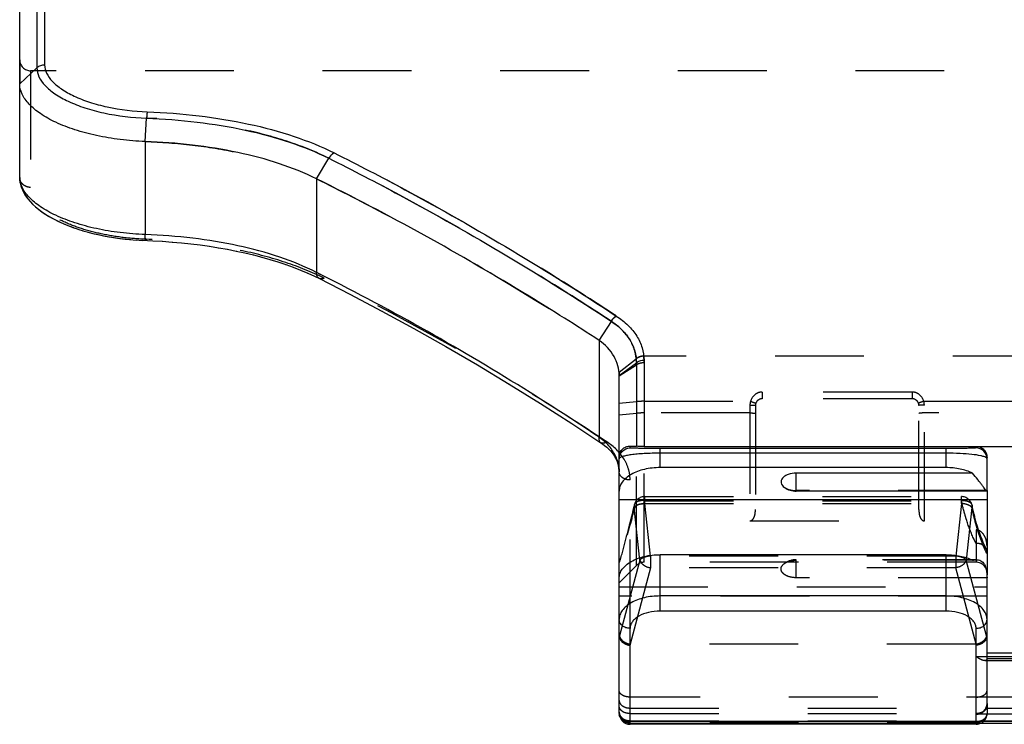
# Model space of a CAD drawing. Header units: millimetres. Extents: x 0 to 1000, y 0 to 1000.
# Tile 2 of 7: x 407 to 479, y 413 to 464. Entities that reach past the tile are written whole.
import ezdxf

# ---------------------------------------------------------------- set-up
doc = ezdxf.new("R2010")
doc.units = ezdxf.units.MM
doc.header["$LTSCALE"] = 65.185185
doc.linetypes.add('HIDDEN', pattern=[0.2, 0.1, -0.1])
for name, color, linetype in [('FASEN', 7, 'CONTINUOUS'), ('FLAECHEN', 7, 'CONTINUOUS'), ('KOERPER', 7, 'CONTINUOUS'), ('KONST.EL_MIT_GEO', 7, 'CONTINUOUS')]:
    doc.layers.add(name, color=color, linetype=linetype)

msp = doc.modelspace()

# ---------------------------------------------------------------- linework, layer by layer
at = {"layer": 'FASEN', "color": 7, "linetype": 'Continuous'}
msp.add_line((407, 459.739), (407, 469.2), dxfattribs=at)
at = {"layer": 'FASEN', "color": 8, "linetype": 'HIDDEN'}
for p, q in [((451, 423.133), (451, 424.573)), ((452.266, 424.398), (451, 423.132))]:
    msp.add_line(p, q, dxfattribs=at)
at = {"layer": 'FASEN', "color": 7, "linetype": 'Continuous'}
for points, knots in [([(416.215, 455.505), (415.602, 455.527), (414.401, 455.62), (412.669, 455.906), (411.084, 456.326), (409.701, 456.859), (408.562, 457.482), (407.703, 458.176), (407.144, 458.924), (407, 459.483), (407, 459.739)], [0, 0, 0, 0, 0.170312, 0.334048, 0.486729, 0.624524, 0.744604, 0.845667, 0.92896, 1, 1, 1, 1]), ([(428.788, 452.764), (427.912, 453.2), (426.013, 453.958), (422.952, 454.765), (419.65, 455.295), (417.372, 455.465), (416.215, 455.505)], [0, 0, 0, 0, 0.226638, 0.47166, 0.731955, 1, 1, 1, 1]), ([(449.536, 440.909), (447.838, 442.012), (441.097, 446.261), (434.115, 450.129), (428.788, 452.764)], [0, 0, 0, 0, 0.254134, 1, 1, 1, 1]), ([(451, 438.328), (451, 438.57), (450.936, 439.061), (450.542, 440.016), (449.972, 440.601), (449.536, 440.909)], [0, 0, 0, 0, 0.236517, 0.477905, 1, 1, 1, 1])]:
    msp.add_open_spline(points, degree=3, knots=knots, dxfattribs=at)
at = {"layer": 'FASEN', "color": 8, "linetype": 'HIDDEN'}
for points, knots in [([(416.215, 455.505), (417.373, 455.465), (419.654, 455.295), (422.961, 454.764), (426.021, 453.955), (427.918, 453.198), (428.788, 452.764)], [0, 0, 0, 0, 0.268286, 0.528985, 0.774746, 1, 1, 1, 1]), ([(428.788, 452.764), (430.543, 451.896), (437.63, 448.253), (444.496, 444.183), (449.536, 440.909)], [0, 0, 0, 0, 0.245742, 1, 1, 1, 1]), ([(450.989, 438.582), (450.991, 438.56), (450.998, 438.466), (451, 438.372), (451, 438.3)], [0, 0, 0, 0, 0.234637, 1, 1, 1, 1])]:
    msp.add_open_spline(points, degree=3, knots=knots, dxfattribs=at)
at = {"layer": 'FLAECHEN', "color": 8, "linetype": 'HIDDEN'}
msp.add_line((477.2, 424.632), (452.831, 424.632), dxfattribs=at)
at = {"layer": 'KOERPER', "color": 8, "linetype": 'HIDDEN'}
for p, q in [((592.2, 460.7), (407.8, 460.7)), ((476.855, 424.818), (464, 424.818)), ((464, 423.496), (464, 424.818))]:
    msp.add_line(p, q, dxfattribs=at)
at = {"layer": 'KOERPER', "color": 7, "linetype": 'Continuous'}
for p, q in [((464, 429.846), (464, 431.168)), ((477.984, 429.846), (464, 429.846)), ((477.209, 424.818), (476.855, 424.818))]:
    msp.add_line(p, q, dxfattribs=at)
msp.add_arc((464, 431.346), 1.5, 234.47378, 270, dxfattribs=at)
at = {"layer": 'KOERPER', "color": 8, "linetype": 'HIDDEN'}
msp.add_arc((464, 423.318), 1.5, 90, 125.52622, dxfattribs=at)
at = {"layer": 'KOERPER', "color": 7, "linetype": 'Continuous'}
msp.add_open_spline([(464, 431.168), (463.799, 431.168), (463.504, 431.125), (463.17, 430.969), (462.99, 430.821), (462.884, 430.642), (462.871, 430.371), (463.018, 430.203), (463.128, 430.125)], degree=3, knots=[0, 0, 0, 0, 0.321217, 0.462549, 0.584392, 0.688423, 0.784022, 1, 1, 1, 1], dxfattribs=at)
at = {"layer": 'KOERPER', "color": 8, "linetype": 'HIDDEN'}
for points, knots in [([(463.128, 430.125), (463.244, 430.042), (463.532, 429.922), (463.838, 429.885), (464, 429.885)], [0, 0, 0, 0, 0.466744, 1, 1, 1, 1]), ([(464, 423.496), (463.799, 423.496), (463.504, 423.539), (463.17, 423.695), (462.99, 423.843), (462.884, 424.021), (462.871, 424.293), (463.018, 424.46), (463.128, 424.539)], [0, 0, 0, 0, 0.321217, 0.462549, 0.584392, 0.688423, 0.784022, 1, 1, 1, 1]), ([(463.128, 424.539), (463.244, 424.621), (463.532, 424.741), (463.838, 424.778), (464, 424.778)], [0, 0, 0, 0, 0.466744, 1, 1, 1, 1])]:
    msp.add_open_spline(points, degree=3, knots=knots, dxfattribs=at)
at = {"layer": 'KONST.EL_MIT_GEO', "color": 7, "linetype": 'Continuous'}
for p, q in [((408.831, 470.7), (408.831, 461.123)), ((408.266, 470.466), (408.266, 460.907)), ((407, 459.739), (408.266, 460.907)), ((407, 452.877), (407, 459.739)), ((416.215, 455.505), (416.315, 457.215)), ((416.215, 455.505), (416.215, 448.675)), ((428.788, 452.764), (429.684, 454.278)), ((428.788, 452.764), (428.789, 445.903)), ((411.271, 449.078), (411.658, 448.958)), ((411.643, 448.962), (412.055, 448.846)), ((412.007, 448.859), (412.463, 448.743)), ((415.522, 448.281), (416.002, 448.253)), ((415.979, 448.254), (416.779, 448.22)), ((429.137, 445.728), (428.789, 445.903)), ((429.137, 445.726), (428.789, 445.903)), ((428.638, 445.623), (428.996, 445.449)), ((449.536, 440.909), (450.435, 442.305)), ((449.536, 440.909), (449.536, 433.806)), ((452.831, 439.464), (452.831, 433.133)), ((451, 438.328), (452.266, 439.273)), ((452.266, 439.273), (452.266, 433.139)), ((451, 413.539), (451, 438.328)), ((451.8, 433.024), (451.8, 433.15)), ((451.8, 433.15), (452.266, 433.139)), ((452.831, 433.133), (486.8, 433.133)), ((475, 432.976), (454, 432.976)), ((454, 431.576), (454, 432.976)), ((475, 431.576), (475, 432.976)), ((477.2, 433.133), (477.2, 433.024)), ((475, 432.635), (454, 432.635)), ((478, 429.885), (478, 432.328)), ((475, 431.576), (454, 431.576)), ((476.941, 431.168), (464, 431.168)), ((478, 429.846), (478, 423.696)), ((451, 429.225), (478, 429.225)), ((475, 425.187), (454, 425.187)), ((454, 421.042), (454, 425.187)), ((475, 421.042), (475, 425.187)), ((478, 414.277), (478, 423.496)), ((475, 422.156), (454, 422.156)), ((475, 421.042), (454, 421.042)), ((451.8, 412.739), (451.8, 419.78)), ((477.2, 413.471), (477.2, 419.78)), ((486.8, 413.471), (477.2, 413.471)), ((451.8, 412.976), (548.2, 412.976)), ((451.8, 412.831), (548.2, 412.831)), ((477.2, 412.739), (451.8, 412.739)), ((477.2, 412.831), (477.2, 412.739))]:
    msp.add_line(p, q, dxfattribs=at)
at = {"layer": 'KONST.EL_MIT_GEO', "color": 8, "linetype": 'HIDDEN'}
for p, q in [((407, 461.5), (407, 459.739)), ((407.8, 460.7), (407.8, 452.139)), ((416.254, 448.33), (416.278, 448.329)), ((416.254, 448.33), (416.278, 448.329)), ((416.77, 448.221), (416.779, 448.22)), ((417.468, 448.182), (417.485, 448.181)), ((418.169, 448.132), (418.185, 448.131)), ((418.865, 448.071), (418.881, 448.069)), ((419.555, 447.998), (419.57, 447.996)), ((420.237, 447.915), (420.253, 447.913)), ((420.912, 447.821), (420.928, 447.818)), ((421.578, 447.715), (421.594, 447.713)), ((422.236, 447.599), (422.251, 447.596)), ((422.883, 447.472), (422.898, 447.469)), ((423.519, 447.335), (423.533, 447.331)), ((424.143, 447.186), (424.158, 447.183)), ((424.755, 447.027), (424.769, 447.023)), ((425.354, 446.858), (425.368, 446.854)), ((425.939, 446.678), (425.952, 446.673)), ((426.509, 446.488), (426.522, 446.483)), ((427.064, 446.287), (427.077, 446.282)), ((427.603, 446.077), (427.616, 446.072)), ((428.126, 445.856), (428.138, 445.851)), ((428.631, 445.626), (428.638, 445.623)), ((431.22, 444.315), (431.231, 444.309)), ((433.574, 443.073), (433.585, 443.067)), ((450.79, 442.7), (450.783, 442.705)), ((435.92, 441.792), (435.931, 441.786)), ((438.259, 440.472), (438.27, 440.465)), ((450.989, 438.582), (452.252, 439.57)), ((452.253, 439.559), (452.252, 439.57)), ((452.813, 439.753), (452.812, 439.766)), ((547.187, 439.753), (452.813, 439.753)), ((440.589, 439.112), (440.6, 439.106)), ((451, 438.3), (452.266, 439.13)), ((442.907, 437.717), (442.918, 437.71)), ((472.5, 437.122), (461.5, 437.122)), ((461.5, 437.122), (461.5, 436.632)), ((472.5, 436.632), (461.5, 436.632)), ((472.5, 437.122), (472.5, 436.632)), ((445.211, 436.286), (445.223, 436.279)), ((451, 436.311), (452.266, 436.421)), ((452.831, 436.441), (460.643, 436.442)), ((460.6, 436.167), (460.6, 427.668)), ((461, 436.132), (461, 428.492)), ((473, 428.492), (473, 436.132)), ((473.357, 436.442), (526.643, 436.442)), ((473.4, 427.668), (473.4, 436.167)), ((451, 435.456), (452.266, 435.566)), ((460.6, 435.587), (452.831, 435.587)), ((526.6, 435.587), (473.4, 435.587)), ((447.503, 434.82), (447.514, 434.812)), ((449.816, 433.645), (450.101, 433.459)), ((449.817, 433.647), (450.101, 433.459)), ((449.928, 433.205), (449.933, 433.201)), ((450.082, 433.076), (450.087, 433.072)), ((450.227, 432.941), (450.232, 432.936)), ((452.266, 424.398), (452.266, 433.139)), ((452.831, 424.632), (452.831, 433.133)), ((450.361, 432.8), (450.366, 432.795)), ((450.484, 432.654), (450.489, 432.649)), ((450.596, 432.503), (450.6, 432.497)), ((450.851, 432.027), (450.854, 432.019)), ((450.91, 431.861), (450.912, 431.853)), ((450.954, 431.691), (450.955, 431.683)), ((450.983, 431.518), (450.984, 431.51)), ((450.998, 431.341), (450.999, 431.333)), ((451.8, 419.78), (451.8, 430.67)), ((452.883, 429.448), (476.117, 429.448)), ((452.883, 428.948), (452.883, 429.448)), ((478, 429.885), (464, 429.885)), ((476.117, 428.948), (476.117, 429.448)), ((478, 429.846), (478, 429.885)), ((452.528, 424.789), (452.11, 428.649)), ((452.883, 429.147), (476.117, 429.147)), ((452.883, 428.948), (476.117, 428.948)), ((453.3, 425.089), (452.883, 428.948)), ((476.117, 428.948), (475.7, 425.089)), ((476.89, 428.648), (476.472, 424.789)), ((460.6, 427.668), (473.4, 427.668)), ((486.8, 426.999), (477.2, 426.999)), ((477.2, 426.999), (477.2, 424.632)), ((477.931, 425.635), (477.892, 425.711)), ((475.7, 425.089), (453.3, 425.089)), ((453.3, 425.089), (453.3, 424.224)), ((475.7, 425.089), (475.7, 424.224)), ((452.528, 424.789), (451.037, 419.225)), ((453.3, 424.224), (451.797, 418.612)), ((475.7, 424.224), (453.3, 424.224)), ((476.941, 424.778), (464, 424.778)), ((477.203, 418.612), (475.7, 424.224)), ((477.963, 419.225), (476.472, 424.789)), ((478, 423.496), (478, 423.696)), ((451, 422.835), (478, 422.835)), ((478, 423.496), (464, 423.496)), ((478, 422.13), (451, 422.13)), ((451.009, 419.152), (451.037, 419.225)), ((477.963, 419.225), (477.991, 419.152)), ((451.8, 418.545), (451.825, 418.61)), ((477.175, 418.61), (451.825, 418.61)), ((477.175, 418.61), (477.2, 418.545)), ((478, 417.985), (486, 417.985)), ((477.2, 417.717), (486.8, 417.717)), ((477.828, 417.414), (486.172, 417.414)), ((477.999, 417.559), (486.001, 417.559)), ((548.2, 414.736), (451.8, 414.736)), ((478, 414.277), (478, 413.539)), ((451.8, 413.931), (548.2, 413.931)), ((451.8, 413.53), (477.2, 413.53)), ((477.2, 412.831), (477.2, 413.471)), ((451.8, 413.005), (548.2, 413.005)), ((477.2, 412.926), (451.8, 412.926)), ((477.2, 412.884), (451.8, 412.884))]:
    msp.add_line(p, q, dxfattribs=at)
at = {"layer": 'KONST.EL_MIT_GEO', "color": 7, "linetype": 'Continuous'}
for points in [[(407, 452.877), (407.002, 452.786), (407.02, 452.586), (407.058, 452.38), (407.117, 452.167), (407.201, 451.951), (407.306, 451.735), (407.434, 451.522), (407.586, 451.31), (407.758, 451.103), (407.951, 450.901), (408.165, 450.704), (408.399, 450.511), (408.652, 450.325), (408.925, 450.144), (409.214, 449.97), (409.521, 449.802), (409.843, 449.642), (410.181, 449.489), (410.531, 449.344), (410.895, 449.207), (411.288, 449.073)], [(407, 452.877), (407.001, 452.813), (407.014, 452.63), (407.044, 452.442), (407.092, 452.248), (407.16, 452.05), (407.246, 451.852), (407.352, 451.655), (407.477, 451.459), (407.62, 451.267), (407.781, 451.078), (407.96, 450.892)], [(408.156, 450.711), (408.369, 450.535), (408.599, 450.363), (408.844, 450.196), (409.104, 450.034), (409.379, 449.878), (409.668, 449.727), (409.969, 449.583), (410.283, 449.445), (410.607, 449.314), (410.943, 449.19)], [(412.379, 448.763), (412.759, 448.675), (413.146, 448.594), (413.539, 448.522), (413.939, 448.456), (414.343, 448.399), (414.752, 448.35), (415.166, 448.309)], [(412.463, 448.743), (412.879, 448.649), (413.304, 448.564), (413.736, 448.488), (414.175, 448.422), (414.619, 448.365), (415.068, 448.318), (415.582, 448.277)], [(416.779, 448.22), (417.485, 448.181), (418.185, 448.131), (418.881, 448.069), (419.57, 447.996), (420.253, 447.913), (420.928, 447.818), (421.594, 447.713), (422.251, 447.596), (422.898, 447.469), (423.533, 447.331), (424.158, 447.183), (424.769, 447.023), (425.368, 446.854), (425.952, 446.673), (426.522, 446.483), (427.077, 446.282), (427.616, 446.072), (428.138, 445.851), (428.643, 445.621)], [(428.996, 445.449), (431.231, 444.309), (433.585, 443.067), (435.931, 441.786), (438.27, 440.465), (440.6, 439.106), (442.918, 437.71), (445.223, 436.279), (447.514, 434.812), (449.657, 433.401)], [(449.657, 433.401), (449.769, 433.324), (449.933, 433.201), (450.087, 433.072), (450.232, 432.936), (450.366, 432.795), (450.489, 432.649), (450.6, 432.497), (450.698, 432.342), (450.783, 432.182), (450.854, 432.019)], [(450.854, 432.019), (450.912, 431.853), (450.955, 431.683), (450.984, 431.51), (450.999, 431.333), (451, 431.258)]]:
    msp.add_lwpolyline(points, dxfattribs=at)
at = {"layer": 'KONST.EL_MIT_GEO', "color": 8, "linetype": 'HIDDEN'}
for points in [[(450.694, 432.348), (450.779, 432.189), (450.783, 432.182)], [(452.1, 428.815), (452.074, 428.693), (452.014, 428.426), (451.952, 428.166), (451.888, 427.915), (451.847, 427.76)], [(477.251, 427.411), (477.239, 427.453), (477.19, 427.626), (477.141, 427.804), (477.094, 427.985), (477.047, 428.171), (477.002, 428.361), (476.957, 428.555), (476.913, 428.753), (476.9, 428.815)], [(477.892, 425.711), (477.806, 425.89), (477.72, 426.083), (477.634, 426.291), (477.548, 426.512), (477.463, 426.746), (477.38, 426.994), (477.298, 427.255), (477.251, 427.411)]]:
    msp.add_lwpolyline(points, dxfattribs=at)
for centre, radius, start, end in [((407.8, 461.5), 0.8, 180, 270), ((420.974, 428.62), 18.82, 63.56012, 64.51011), ((461.5, 436.132), 0.5, 89.99396, 179.99908), ((472.5, 436.132), 0.5, 0, 90.00589), ((461.506, 436.166), 0.906, 162.31097, 179.94637), ((472.494, 436.166), 0.906, 0.05358, 17.68798), ((448.163, 430.203), 3.768, 39.14371, 41.1367), ((448.262, 431.258), 2.738, 0.00041, 1.93297), ((452.883, 428.648), 0.8, 90, 167.91336), ((476.117, 428.648), 0.8, 12.05349, 90), ((477.013, 429.856), 0.987, 0.00017, 1.70888), ((432.307, 433.841), 21.104, 346.53535, 347.14862), ((477.365, 425.341), 0.638, 27.40709, 37.08337), ((452.831, 423.832), 0.8, 90, 135), ((477.2, 423.832), 0.8, 0, 90), ((477.735, 417.584), 0.265, 354.41949, 359.99392), ((477.2, 413.539), 0.8, 297.70056, 360), ((451.799, 413.953), 1.027, 258.44441, 266.1808), ((451.8, 413.966), 1.04, 266.15177, 269.99626)]:
    msp.add_arc(centre, radius, start, end, dxfattribs=at)
at = {"layer": 'KONST.EL_MIT_GEO', "color": 7, "linetype": 'Continuous'}
for centre, radius, start, end in [((447.084, 430.303), 4.276, 50.24427, 55.01951), ((448.254, 431.255), 2.746, 1.99195, 17.56857), ((477.013, 423.466), 0.987, 0.00017, 1.70888), ((451.8, 413.631), 0.8, 180, 270), ((451.8, 413.539), 0.8, 180, 270), ((451.476, 413.539), 0.476, 180.07221, 192.9793), ((477.2, 413.539), 0.8, 270, 297.70056)]:
    msp.add_arc(centre, radius, start, end, dxfattribs=at)
at = {"layer": 'KONST.EL_MIT_GEO', "color": 8, "linetype": 'HIDDEN'}
for centre, major_axis, ratio, start_param, end_param in [((451.8, 421.365), (0.739, 2.305), 0.133325, -3.535931, -3.386928), ((477.2, 421.365), (-0.739, 2.305), 0.133325, -2.896257, -2.747254), ((452.821, 421.868), (1.054, 3.249), 0.228742, -3.102584, -3.067537), ((476.179, 421.868), (-1.054, 3.249), 0.228742, -3.215648, -3.180601)]:
    msp.add_ellipse(centre, major_axis=major_axis, ratio=ratio, start_param=start_param, end_param=end_param, dxfattribs=at)
at = {"layer": 'KONST.EL_MIT_GEO', "color": 7, "linetype": 'Continuous'}
msp.add_ellipse((477.2, 414.277), major_axis=(0, 0.806), ratio=0.992567, start_param=-3.141593, end_param=-1.570796, dxfattribs=at)
for points, knots in [([(408.831, 461.123), (408.728, 461.123), (408.52, 461.086), (408.34, 460.976), (408.266, 460.907)], [0, 0, 0, 0, 0.505055, 1, 1, 1, 1]), ([(408.831, 461.123), (408.832, 460.918), (408.951, 460.47), (409.403, 459.868), (410.1, 459.307), (411.025, 458.798), (412.153, 458.361), (413.935, 457.886), (415.373, 457.719), (416.359, 457.684)], [0, 0, 0, 0, 0.069778, 0.152156, 0.252605, 0.372418, 0.510372, 0.663682, 1, 1, 1, 1]), ([(408.266, 460.907), (408.265, 460.687), (408.39, 460.205), (408.873, 459.558), (409.618, 458.955), (410.609, 458.409), (411.816, 457.941), (413.723, 457.432), (415.26, 457.253), (416.315, 457.215)], [0, 0, 0, 0, 0.069984, 0.152508, 0.253098, 0.373024, 0.51101, 0.664227, 1, 1, 1, 1]), ([(416.359, 457.684), (416.355, 457.656), (416.333, 457.5), (416.322, 457.344), (416.315, 457.215)], [0, 0, 0, 0, 0.181175, 1, 1, 1, 1]), ([(416.359, 457.684), (417.632, 457.639), (420.128, 457.45), (423.738, 456.862), (427.069, 455.974), (429.132, 455.144), (430.081, 454.67)], [0, 0, 0, 0, 0.270026, 0.530246, 0.774936, 1, 1, 1, 1]), ([(416.315, 457.215), (417.553, 457.172), (419.984, 456.988), (423.502, 456.415), (426.748, 455.549), (428.759, 454.74), (429.684, 454.278)], [0, 0, 0, 0, 0.269855, 0.530005, 0.774757, 1, 1, 1, 1]), ([(430.081, 454.67), (430.042, 454.651), (429.883, 454.552), (429.758, 454.402), (429.684, 454.278)], [0, 0, 0, 0, 0.227107, 1, 1, 1, 1]), ([(430.081, 454.67), (431.826, 453.797), (438.904, 450.118), (445.757, 446.01), (450.79, 442.7)], [0, 0, 0, 0, 0.244709, 1, 1, 1, 1]), ([(429.684, 454.278), (431.433, 453.404), (438.524, 449.725), (445.391, 445.616), (450.435, 442.305)], [0, 0, 0, 0, 0.244744, 1, 1, 1, 1]), ([(416.215, 448.675), (415.602, 448.697), (414.4, 448.79), (412.667, 449.079), (411.082, 449.5), (409.699, 450.034), (408.561, 450.655), (407.703, 451.343), (407.145, 452.079), (407, 452.628), (407, 452.878)], [0, 0, 0, 0, 0.170905, 0.335115, 0.488251, 0.626457, 0.746777, 0.847722, 0.930332, 1, 1, 1, 1]), ([(416.25, 448.242), (416.246, 448.242), (416.239, 448.255), (416.235, 448.276), (416.229, 448.314), (416.222, 448.388), (416.217, 448.511), (416.215, 448.616), (416.215, 448.675)], [0, 0, 0, 0, 0.024333, 0.07779, 0.162828, 0.278452, 0.593298, 1, 1, 1, 1]), ([(428.789, 445.903), (427.917, 446.342), (426.023, 447.106), (422.968, 447.923), (419.662, 448.461), (417.378, 448.633), (416.215, 448.675)], [0, 0, 0, 0, 0.22583, 0.470739, 0.730654, 1, 1, 1, 1]), ([(428.996, 445.449), (428.927, 445.483), (428.806, 445.629), (428.786, 445.808), (428.788, 445.904)], [0, 0, 0, 0, 0.446272, 1, 1, 1, 1]), ([(449.536, 433.806), (447.861, 434.924), (441.245, 439.201), (434.376, 443.09), (429.137, 445.728)], [0, 0, 0, 0, 0.255532, 1, 1, 1, 1]), ([(450.435, 442.305), (450.453, 442.349), (450.506, 442.453), (450.631, 442.585), (450.736, 442.667), (450.79, 442.7)], [0, 0, 0, 0, 0.262046, 0.645179, 1, 1, 1, 1]), ([(450.435, 442.305), (450.717, 442.118), (451.228, 441.707), (451.822, 440.961), (452.186, 440.138), (452.267, 439.557), (452.266, 439.273)], [0, 0, 0, 0, 0.275661, 0.529873, 0.768381, 1, 1, 1, 1]), ([(450.79, 442.7), (451.098, 442.501), (451.658, 442.064), (452.315, 441.271), (452.726, 440.392), (452.826, 439.769), (452.831, 439.464)], [0, 0, 0, 0, 0.276812, 0.531521, 0.769656, 1, 1, 1, 1]), ([(452.266, 439.273), (452.339, 439.339), (452.524, 439.437), (452.728, 439.462), (452.831, 439.464)], [0, 0, 0, 0, 0.48875, 1, 1, 1, 1]), ([(449.657, 433.401), (449.604, 433.437), (449.52, 433.574), (449.524, 433.725), (449.536, 433.806)], [0, 0, 0, 0, 0.436944, 1, 1, 1, 1]), ([(450.872, 432.084), (450.782, 432.368), (450.497, 432.93), (450.065, 433.385), (449.819, 433.59)], [0, 0, 0, 0, 0.481587, 1, 1, 1, 1]), ([(451, 432.356), (451, 432.463), (451.046, 432.698), (451.253, 432.979), (451.534, 433.128), (451.719, 433.152), (451.8, 433.15)], [0, 0, 0, 0, 0.256337, 0.559626, 0.805312, 1, 1, 1, 1]), ([(451, 432.224), (451, 432.428), (451.171, 432.853), (451.596, 433.024), (451.8, 433.024)], [0, 0, 0, 0, 0.499973, 1, 1, 1, 1]), ([(454, 432.976), (453.84, 432.976), (453.532, 432.977), (453.094, 432.98), (452.709, 432.985), (452.389, 432.991), (452.167, 432.997), (452.025, 433.003), (451.946, 433.006), (451.885, 433.011), (451.839, 433.014), (451.817, 433.019), (451.8, 433.02), (451.8, 433.024)], [0, 0, 0, 0, 0.217362, 0.419767, 0.596617, 0.742458, 0.855489, 0.899655, 0.93567, 0.963613, 0.98356, 0.995602, 1, 1, 1, 1]), ([(452.831, 433.133), (452.775, 433.133), (452.587, 433.133), (452.398, 433.135), (452.266, 433.139)], [0, 0, 0, 0, 0.297168, 1, 1, 1, 1]), ([(477.2, 433.024), (477.2, 433.02), (477.183, 433.019), (477.161, 433.014), (477.115, 433.011), (477.054, 433.006), (476.975, 433.003), (476.833, 432.997), (476.611, 432.991), (476.291, 432.985), (475.906, 432.98), (475.468, 432.977), (475.16, 432.976), (475, 432.976)], [0, 0, 0, 0, 0.004398, 0.01644, 0.036387, 0.06433, 0.100345, 0.144511, 0.257541, 0.403383, 0.580233, 0.782638, 1, 1, 1, 1]), ([(477.2, 433.133), (477.306, 433.133), (477.52, 433.089), (477.786, 432.906), (477.96, 432.639), (478, 432.431), (478, 432.328)], [0, 0, 0, 0, 0.25498, 0.506866, 0.754729, 1, 1, 1, 1]), ([(478, 432.224), (478, 432.428), (477.829, 432.853), (477.404, 433.024), (477.2, 433.024)], [0, 0, 0, 0, 0.499973, 1, 1, 1, 1]), ([(454, 432.635), (453.612, 432.635), (453.052, 432.621), (452.346, 432.57), (451.909, 432.522), (451.555, 432.466), (451.286, 432.403), (451.11, 432.341), (451.021, 432.282), (451.006, 432.249)], [0, 0, 0, 0, 0.381631, 0.550006, 0.695029, 0.813301, 0.903207, 0.964624, 1, 1, 1, 1]), ([(477.907, 432.325), (477.86, 432.351), (477.737, 432.396), (477.401, 432.479), (476.82, 432.559), (475.973, 432.621), (475.34, 432.635), (475, 432.635)], [0, 0, 0, 0, 0.055079, 0.13247, 0.353528, 0.652644, 1, 1, 1, 1]), ([(478, 432.224), (478, 432.232), (477.987, 432.28), (477.941, 432.307), (477.907, 432.325)], [0, 0, 0, 0, 0.184958, 1, 1, 1, 1]), ([(454, 431.576), (453.615, 431.576), (452.88, 431.497), (452.035, 431.194), (451.508, 430.834), (451.223, 430.536), (451.042, 430.206), (451, 429.969), (451, 429.856)], [0, 0, 0, 0, 0.306873, 0.583684, 0.704569, 0.812563, 0.909542, 1, 1, 1, 1]), ([(476.941, 431.168), (476.654, 431.307), (476.013, 431.512), (475.346, 431.576), (475, 431.576)], [0, 0, 0, 0, 0.479289, 1, 1, 1, 1]), ([(477.984, 429.846), (477.978, 429.846), (477.963, 429.856), (477.926, 429.895), (477.862, 429.982), (477.763, 430.117), (477.634, 430.29), (477.482, 430.489), (477.249, 430.785), (477.065, 431.012), (476.941, 431.168)], [0, 0, 0, 0, 0.010685, 0.03013, 0.097321, 0.199304, 0.329514, 0.480559, 0.645879, 1, 1, 1, 1]), ([(478, 429.885), (477.999, 429.88), (477.998, 429.867), (477.996, 429.85), (477.988, 429.846)], [0, 0, 0, 0, 0.371655, 1, 1, 1, 1]), ([(451, 423.466), (451, 423.58), (451.042, 423.817), (451.223, 424.146), (451.508, 424.444), (452.035, 424.804), (452.88, 425.108), (453.615, 425.187), (454, 425.187)], [0, 0, 0, 0, 0.090458, 0.187437, 0.295431, 0.416316, 0.693127, 1, 1, 1, 1]), ([(475, 425.187), (475.346, 425.187), (476.013, 425.122), (476.654, 424.918), (476.941, 424.778)], [0, 0, 0, 0, 0.520711, 1, 1, 1, 1]), ([(476.941, 424.778), (476.963, 424.785), (477.051, 424.807), (477.142, 424.818), (477.209, 424.818)], [0, 0, 0, 0, 0.256607, 1, 1, 1, 1]), ([(477.209, 424.818), (477.323, 424.818), (477.567, 424.768), (477.851, 424.474), (477.98, 424.021), (477.997, 423.682), (478, 423.496)], [0, 0, 0, 0, 0.198767, 0.409792, 0.675993, 1, 1, 1, 1]), ([(454, 422.156), (453.615, 422.156), (452.88, 422.077), (452.035, 421.774), (451.508, 421.414), (451.223, 421.115), (451.042, 420.786), (451, 420.549), (451, 420.435)], [0, 0, 0, 0, 0.306873, 0.583684, 0.704569, 0.812563, 0.909542, 1, 1, 1, 1]), ([(478, 420.435), (478, 420.549), (477.958, 420.786), (477.777, 421.115), (477.492, 421.414), (476.965, 421.774), (476.12, 422.077), (475.385, 422.156), (475, 422.156)], [0, 0, 0, 0, 0.090458, 0.187437, 0.295431, 0.416316, 0.693127, 1, 1, 1, 1]), ([(454, 421.042), (453.718, 421.042), (453.179, 420.984), (452.559, 420.761), (452.173, 420.497), (451.964, 420.279), (451.831, 420.037), (451.8, 419.863), (451.8, 419.78)], [0, 0, 0, 0, 0.306872, 0.583684, 0.704569, 0.812564, 0.909543, 1, 1, 1, 1]), ([(477.2, 419.78), (477.2, 419.863), (477.169, 420.037), (477.036, 420.279), (476.827, 420.497), (476.441, 420.761), (475.821, 420.984), (475.282, 421.042), (475, 421.042)], [0, 0, 0, 0, 0.090457, 0.187436, 0.295431, 0.416316, 0.693128, 1, 1, 1, 1]), ([(451.8, 419.78), (451.697, 419.78), (451.493, 419.812), (451.229, 419.953), (451.045, 420.17), (451, 420.349), (451, 420.435)], [0, 0, 0, 0, 0.272473, 0.532336, 0.773306, 1, 1, 1, 1]), ([(477.2, 419.78), (477.303, 419.78), (477.507, 419.812), (477.771, 419.953), (477.955, 420.17), (478, 420.349), (478, 420.435)], [0, 0, 0, 0, 0.272473, 0.532336, 0.773306, 1, 1, 1, 1]), ([(451.8, 412.976), (451.697, 412.976), (451.493, 413.008), (451.229, 413.149), (451.045, 413.365), (451, 413.545), (451, 413.631)], [0, 0, 0, 0, 0.27247, 0.532334, 0.773305, 1, 1, 1, 1]), ([(451.104, 413.236), (451.093, 413.251), (451.053, 413.312), (451.024, 413.38), (451.012, 413.432)], [0, 0, 0, 0, 0.257534, 1, 1, 1, 1])]:
    msp.add_open_spline(points, degree=3, knots=knots, dxfattribs=at)
at = {"layer": 'KONST.EL_MIT_GEO', "color": 8, "linetype": 'HIDDEN'}
for points, knots in [([(416.36, 457.684), (416.355, 457.656), (416.333, 457.5), (416.322, 457.344), (416.315, 457.215)], [0, 0, 0, 0, 0.18115, 1, 1, 1, 1]), ([(429.684, 454.278), (428.759, 454.741), (426.748, 455.549), (423.502, 456.416), (419.984, 456.988), (417.553, 457.171), (416.315, 457.215)], [0, 0, 0, 0, 0.225252, 0.47, 0.730147, 1, 1, 1, 1]), ([(430.081, 454.669), (430.043, 454.651), (429.883, 454.552), (429.758, 454.402), (429.684, 454.278)], [0, 0, 0, 0, 0.22712, 1, 1, 1, 1]), ([(450.783, 442.705), (449.081, 443.824), (442.358, 448.109), (435.391, 452.015), (430.081, 454.669)], [0, 0, 0, 0, 0.255402, 1, 1, 1, 1]), ([(450.435, 442.305), (448.73, 443.425), (441.99, 447.713), (435.006, 451.621), (429.684, 454.278)], [0, 0, 0, 0, 0.255368, 1, 1, 1, 1]), ([(407.8, 452.139), (407.696, 452.139), (407.489, 452.176), (407.224, 452.338), (407.043, 452.583), (407, 452.781), (407, 452.877)], [0, 0, 0, 0, 0.258989, 0.512783, 0.759095, 1, 1, 1, 1]), ([(416.278, 448.329), (415.715, 448.349), (414.613, 448.434), (413.022, 448.696), (411.566, 449.078), (410.293, 449.562), (409.244, 450.126), (408.452, 450.748), (407.936, 451.413), (407.8, 451.912), (407.8, 452.139)], [0, 0, 0, 0, 0.170984, 0.335379, 0.488829, 0.62742, 0.74806, 0.849062, 0.931263, 1, 1, 1, 1]), ([(416.278, 448.329), (416.274, 448.307), (416.268, 448.284), (416.258, 448.242), (416.25, 448.242)], [0, 0, 0, 0, 0.720693, 1, 1, 1, 1]), ([(416.278, 448.329), (416.274, 448.307), (416.268, 448.284), (416.258, 448.242), (416.25, 448.242)], [0, 0, 0, 0, 0.720686, 1, 1, 1, 1]), ([(429.354, 445.471), (428.445, 445.923), (426.474, 446.712), (423.295, 447.553), (419.859, 448.108), (417.486, 448.286), (416.278, 448.329)], [0, 0, 0, 0, 0.225987, 0.47099, 0.730848, 1, 1, 1, 1]), ([(429.354, 445.471), (429.295, 445.442), (429.175, 445.402), (429.047, 445.423), (428.996, 445.449)], [0, 0, 0, 0, 0.536373, 1, 1, 1, 1]), ([(450.101, 433.459), (448.398, 434.587), (441.67, 438.904), (434.682, 442.821), (429.354, 445.471)], [0, 0, 0, 0, 0.255568, 1, 1, 1, 1]), ([(450.435, 442.306), (450.451, 442.35), (450.489, 442.436), (450.577, 442.544), (450.678, 442.631), (450.747, 442.683), (450.783, 442.705)], [0, 0, 0, 0, 0.261156, 0.518164, 0.767932, 1, 1, 1, 1]), ([(452.252, 439.57), (452.228, 439.83), (452.108, 440.355), (451.591, 441.366), (450.931, 441.976), (450.435, 442.306)], [0, 0, 0, 0, 0.231536, 0.471634, 1, 1, 1, 1]), ([(452.812, 439.77), (452.76, 439.767), (452.562, 439.743), (452.369, 439.662), (452.252, 439.57)], [0, 0, 0, 0, 0.258979, 1, 1, 1, 1]), ([(452.813, 439.753), (452.761, 439.751), (452.563, 439.729), (452.369, 439.65), (452.253, 439.559)], [0, 0, 0, 0, 0.259567, 1, 1, 1, 1]), ([(452.266, 439.13), (452.266, 439.168), (452.265, 439.311), (452.26, 439.454), (452.253, 439.559)], [0, 0, 0, 0, 0.261882, 1, 1, 1, 1]), ([(452.831, 439.286), (452.831, 439.327), (452.828, 439.483), (452.821, 439.638), (452.813, 439.753)], [0, 0, 0, 0, 0.262008, 1, 1, 1, 1]), ([(452.266, 439.13), (452.304, 439.156), (452.479, 439.249), (452.68, 439.286), (452.831, 439.286)], [0, 0, 0, 0, 0.233171, 1, 1, 1, 1]), ([(461.5, 437.122), (461.402, 437.122), (461.206, 437.086), (460.865, 436.89), (460.697, 436.626), (460.643, 436.442)], [0, 0, 0, 0, 0.252154, 0.503382, 1, 1, 1, 1]), ([(473.357, 436.442), (473.303, 436.626), (473.135, 436.89), (472.794, 437.086), (472.598, 437.122), (472.5, 437.122)], [0, 0, 0, 0, 0.496619, 0.747847, 1, 1, 1, 1]), ([(452.831, 436.441), (452.779, 436.441), (452.591, 436.44), (452.402, 436.433), (452.266, 436.421)], [0, 0, 0, 0, 0.275608, 1, 1, 1, 1]), ([(460.6, 436.167), (460.651, 436.167), (460.745, 436.166), (460.857, 436.16), (460.928, 436.153), (460.966, 436.147), (460.987, 436.142), (461, 436.136), (461, 436.132)], [0, 0, 0, 0, 0.378523, 0.699801, 0.823499, 0.916079, 0.97462, 1, 1, 1, 1]), ([(460.643, 436.441), (460.692, 436.426), (460.784, 436.395), (460.891, 436.355), (460.959, 436.326), (460.995, 436.309), (461.013, 436.298), (461.025, 436.288), (461.024, 436.285)], [0, 0, 0, 0, 0.37697, 0.69896, 0.823279, 0.916367, 0.975099, 1, 1, 1, 1]), ([(473.357, 436.441), (473.308, 436.426), (473.216, 436.395), (473.109, 436.355), (473.041, 436.326), (473.005, 436.309), (472.987, 436.298), (472.975, 436.288), (472.976, 436.285)], [0, 0, 0, 0, 0.376961, 0.698949, 0.82327, 0.916361, 0.975097, 1, 1, 1, 1]), ([(473.4, 436.167), (473.349, 436.167), (473.255, 436.166), (473.143, 436.16), (473.072, 436.153), (473.034, 436.147), (473.013, 436.142), (473, 436.136), (473, 436.132)], [0, 0, 0, 0, 0.378523, 0.699801, 0.823499, 0.916079, 0.97462, 1, 1, 1, 1]), ([(452.831, 435.587), (452.779, 435.587), (452.591, 435.585), (452.402, 435.578), (452.266, 435.566)], [0, 0, 0, 0, 0.275608, 1, 1, 1, 1]), ([(460.6, 435.587), (460.651, 435.587), (460.745, 435.585), (460.857, 435.579), (460.928, 435.572), (460.966, 435.566), (460.987, 435.561), (461, 435.555), (461, 435.552)], [0, 0, 0, 0, 0.378523, 0.699801, 0.823499, 0.916079, 0.97462, 1, 1, 1, 1]), ([(473.4, 435.587), (473.349, 435.587), (473.255, 435.585), (473.143, 435.579), (473.072, 435.572), (473.034, 435.566), (473.013, 435.561), (473, 435.555), (473, 435.552)], [0, 0, 0, 0, 0.378523, 0.699801, 0.823499, 0.916079, 0.97462, 1, 1, 1, 1]), ([(450.101, 433.459), (450.027, 433.412), (449.883, 433.342), (449.713, 433.364), (449.657, 433.401)], [0, 0, 0, 0, 0.566517, 1, 1, 1, 1]), ([(451.8, 430.67), (451.8, 430.932), (451.724, 431.467), (451.257, 432.508), (450.598, 433.129), (450.101, 433.459)], [0, 0, 0, 0, 0.232112, 0.471539, 1, 1, 1, 1]), ([(450.872, 432.084), (450.884, 432.046), (450.963, 431.777), (451, 431.497), (451, 431.258)], [0, 0, 0, 0, 0.144246, 1, 1, 1, 1]), ([(451.8, 430.67), (451.697, 430.67), (451.496, 430.698), (451.234, 430.822), (451.048, 431.014), (451, 431.18), (451, 431.258)], [0, 0, 0, 0, 0.283932, 0.549283, 0.785941, 1, 1, 1, 1]), ([(452.11, 428.649), (452.071, 428.466), (451.918, 427.786), (451.732, 427.114), (451.57, 426.631)], [0, 0, 0, 0, 0.26862, 1, 1, 1, 1]), ([(452.266, 428.814), (452.245, 428.802), (452.21, 428.764), (452.157, 428.679), (452.103, 428.565), (452.05, 428.427), (451.988, 428.247), (451.92, 428.025), (451.871, 427.847), (451.847, 427.76)], [0, 0, 0, 0, 0.06279, 0.130435, 0.263326, 0.392233, 0.518065, 0.762749, 1, 1, 1, 1]), ([(452.883, 429.147), (452.792, 429.164), (452.613, 429.16), (452.37, 429.108), (452.183, 428.994), (452.113, 428.874), (452.1, 428.815)], [0, 0, 0, 0, 0.302558, 0.573807, 0.803584, 1, 1, 1, 1]), ([(452.883, 428.948), (452.716, 428.932), (452.482, 428.886), (452.227, 428.765), (452.136, 428.689), (452.11, 428.648)], [0, 0, 0, 0, 0.593498, 0.828487, 1, 1, 1, 1]), ([(452.266, 428.814), (452.304, 428.836), (452.482, 428.916), (452.682, 428.937), (452.831, 428.927)], [0, 0, 0, 0, 0.229683, 1, 1, 1, 1]), ([(476.117, 429.147), (476.209, 429.157), (476.387, 429.164), (476.63, 429.107), (476.817, 428.994), (476.887, 428.874), (476.9, 428.815)], [0, 0, 0, 0, 0.302347, 0.573982, 0.803454, 1, 1, 1, 1]), ([(476.483, 427.777), (476.45, 427.884), (476.314, 428.337), (476.197, 428.795), (476.117, 429.147)], [0, 0, 0, 0, 0.237553, 1, 1, 1, 1]), ([(476.89, 428.648), (476.865, 428.689), (476.773, 428.765), (476.518, 428.886), (476.284, 428.932), (476.117, 428.948)], [0, 0, 0, 0, 0.171375, 0.406264, 1, 1, 1, 1]), ([(477.256, 427.186), (477.223, 427.301), (477.086, 427.784), (476.97, 428.273), (476.89, 428.648)], [0, 0, 0, 0, 0.237364, 1, 1, 1, 1]), ([(460.6, 427.668), (460.657, 427.668), (460.757, 427.708), (460.874, 427.841), (460.95, 428.023), (460.992, 428.253), (461, 428.411), (461, 428.492)], [0, 0, 0, 0, 0.172308, 0.297951, 0.5254, 0.75637, 1, 1, 1, 1]), ([(473, 428.492), (473, 428.411), (473.008, 428.253), (473.05, 428.023), (473.126, 427.841), (473.243, 427.708), (473.343, 427.668), (473.4, 427.668)], [0, 0, 0, 0, 0.243623, 0.474586, 0.70203, 0.827671, 1, 1, 1, 1]), ([(451.847, 427.76), (451.821, 427.662), (451.723, 427.287), (451.634, 426.91), (451.57, 426.631)], [0, 0, 0, 0, 0.261101, 1, 1, 1, 1]), ([(477.2, 426.014), (477.133, 426.138), (476.849, 426.707), (476.631, 427.306), (476.483, 427.777)], [0, 0, 0, 0, 0.222259, 1, 1, 1, 1]), ([(478, 425.253), (477.853, 425.536), (477.577, 426.171), (477.361, 426.829), (477.256, 427.186)], [0, 0, 0, 0, 0.460517, 1, 1, 1, 1]), ([(451, 424.573), (451.053, 424.731), (451.268, 425.41), (451.448, 426.099), (451.57, 426.631)], [0, 0, 0, 0, 0.233808, 1, 1, 1, 1]), ([(478, 425.821), (478, 425.949), (477.969, 426.208), (477.832, 426.573), (477.627, 426.836), (477.399, 426.972), (477.266, 426.999), (477.2, 426.999)], [0, 0, 0, 0, 0.247663, 0.496035, 0.745855, 0.872581, 1, 1, 1, 1]), ([(477.873, 425.726), (477.8, 425.823), (477.588, 425.981), (477.329, 426.021), (477.2, 426.014)], [0, 0, 0, 0, 0.484986, 1, 1, 1, 1]), ([(453.3, 425.089), (453.134, 425.074), (452.9, 425.027), (452.644, 424.907), (452.553, 424.831), (452.528, 424.789)], [0, 0, 0, 0, 0.593736, 0.828625, 1, 1, 1, 1]), ([(476.472, 424.789), (476.447, 424.831), (476.356, 424.907), (476.1, 425.027), (475.866, 425.074), (475.7, 425.089)], [0, 0, 0, 0, 0.171375, 0.406264, 1, 1, 1, 1]), ([(452.528, 424.789), (452.565, 424.642), (452.799, 424.365), (453.122, 424.248), (453.3, 424.224)], [0, 0, 0, 0, 0.4581, 1, 1, 1, 1]), ([(476.472, 424.789), (476.435, 424.642), (476.201, 424.365), (475.878, 424.248), (475.7, 424.224)], [0, 0, 0, 0, 0.4581, 1, 1, 1, 1]), ([(451.797, 418.612), (451.618, 418.638), (451.289, 418.772), (451.07, 419.07), (451.037, 419.225)], [0, 0, 0, 0, 0.53248, 1, 1, 1, 1]), ([(477.963, 419.225), (477.93, 419.07), (477.711, 418.772), (477.382, 418.638), (477.203, 418.612)], [0, 0, 0, 0, 0.46752, 1, 1, 1, 1]), ([(451.009, 419.152), (451.038, 418.989), (451.263, 418.674), (451.615, 418.556), (451.8, 418.545)], [0, 0, 0, 0, 0.472132, 1, 1, 1, 1]), ([(477.991, 419.152), (477.962, 418.989), (477.737, 418.674), (477.385, 418.556), (477.2, 418.545)], [0, 0, 0, 0, 0.472132, 1, 1, 1, 1]), ([(477.828, 417.414), (477.781, 417.414), (477.679, 417.436), (477.462, 417.528), (477.304, 417.635), (477.2, 417.717)], [0, 0, 0, 0, 0.199175, 0.437278, 1, 1, 1, 1]), ([(477.999, 417.559), (477.995, 417.518), (477.958, 417.431), (477.869, 417.414), (477.828, 417.414)], [0, 0, 0, 0, 0.505088, 1, 1, 1, 1]), ([(451.8, 414.736), (451.697, 414.736), (451.5, 414.758), (451.242, 414.855), (451.054, 415.006), (451, 415.148), (451, 415.212)], [0, 0, 0, 0, 0.304688, 0.58069, 0.810164, 1, 1, 1, 1]), ([(477.2, 414.736), (477.303, 414.736), (477.5, 414.758), (477.758, 414.855), (477.946, 415.006), (478, 415.148), (478, 415.212)], [0, 0, 0, 0, 0.304688, 0.58069, 0.810164, 1, 1, 1, 1]), ([(451, 414.492), (451, 414.418), (451.049, 414.258), (451.234, 414.076), (451.496, 413.958), (451.697, 413.931), (451.8, 413.931)], [0, 0, 0, 0, 0.20761, 0.441916, 0.710005, 1, 1, 1, 1]), ([(451.074, 413.849), (451.062, 413.867), (451.021, 413.938), (451, 414.021), (451, 414.082)], [0, 0, 0, 0, 0.261586, 1, 1, 1, 1]), ([(451, 413.631), (451, 413.549), (451.046, 413.375), (451.231, 413.169), (451.494, 413.035), (451.697, 413.005), (451.8, 413.005)], [0, 0, 0, 0, 0.221357, 0.460452, 0.722626, 1, 1, 1, 1]), ([(451, 413.539), (451, 413.453), (451.045, 413.273), (451.229, 413.056), (451.493, 412.916), (451.697, 412.884), (451.8, 412.884)], [0, 0, 0, 0, 0.22669, 0.467661, 0.727525, 1, 1, 1, 1]), ([(451.233, 413.692), (451.217, 413.703), (451.157, 413.748), (451.105, 413.803), (451.074, 413.849)], [0, 0, 0, 0, 0.263211, 1, 1, 1, 1]), ([(451.8, 413.53), (451.748, 413.53), (451.55, 413.543), (451.353, 413.609), (451.233, 413.692)], [0, 0, 0, 0, 0.264087, 1, 1, 1, 1]), ([(478, 414.082), (478, 414.009), (477.951, 413.851), (477.765, 413.671), (477.503, 413.556), (477.303, 413.53), (477.2, 413.53)], [0, 0, 0, 0, 0.20598, 0.439829, 0.708649, 1, 1, 1, 1]), ([(477.2, 412.884), (477.303, 412.884), (477.507, 412.916), (477.771, 413.056), (477.955, 413.273), (478, 413.453), (478, 413.539)], [0, 0, 0, 0, 0.272469, 0.532334, 0.773305, 1, 1, 1, 1]), ([(478, 413.539), (478, 413.458), (477.953, 413.287), (477.768, 413.086), (477.505, 412.956), (477.303, 412.926), (477.2, 412.926)], [0, 0, 0, 0, 0.218825, 0.457053, 0.720328, 1, 1, 1, 1]), ([(451.593, 412.947), (451.543, 412.957), (451.359, 413.009), (451.188, 413.124), (451.104, 413.236)], [0, 0, 0, 0, 0.268279, 1, 1, 1, 1])]:
    msp.add_open_spline(points, degree=3, knots=knots, dxfattribs=at)
for points in [[(428.789, 445.903), (428.905, 445.845), (429.021, 445.787), (429.137, 445.728)], [(449.536, 433.806), (449.632, 433.739), (449.727, 433.666), (449.818, 433.59)], [(452.1, 428.815), (452.089, 428.761), (452.093, 428.701), (452.11, 428.648)], [(476.9, 428.815), (476.911, 428.76), (476.907, 428.701), (476.89, 428.648)], [(478, 425.35), (478, 425.448), (477.976, 425.548), (477.931, 425.635)]]:
    msp.add_open_spline(points, degree=3, dxfattribs=at)
at = {"layer": 'KONST.EL_MIT_GEO', "color": 7, "linetype": 'Continuous'}
msp.add_open_spline([(451.006, 432.249), (451.002, 432.241), (451, 432.233), (451, 432.224)], degree=3, dxfattribs=at)

doc.saveas('drawing.dxf')
